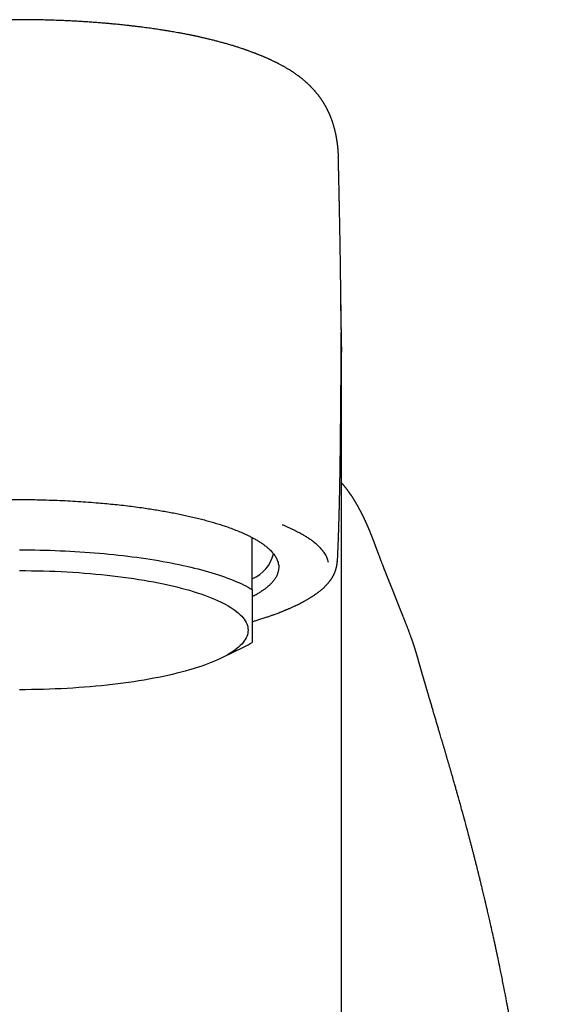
# Model space of a CAD drawing. Header units: millimetres. Extents: x 8 to 974, y 12 to 913.
# Tile 11 of 31: x 472 to 497, y 684 to 730. Entities that reach past the tile are written whole.
import ezdxf

# ---------------------------------------------------------------- set-up
doc = ezdxf.new("R2010")
doc.units = ezdxf.units.MM

msp = doc.modelspace()

# ---------------------------------------------------------------- linework, layer by layer
at = {"color": 7, "linetype": 'Continuous', "lineweight": 30}
for p, q in [((487.137, 715.782), (487.137, 715.767)), ((482.929, 703.413), (482.929, 705.866)), ((486.951, 704.722), (487.001, 705.841)), ((487.001, 705.864), (487.001, 705.841)), ((488.613, 705.843), (488.614, 705.839)), ((487.14, 639.74), (487.14, 701.929)), ((481.477, 700.18), (482.538, 700.703)), ((490.733, 700.233), (490.737, 700.221)), ((490.931, 699.542), (490.934, 699.534))]:
    msp.add_line(p, q, dxfattribs=at)
at = {"color": 7, "linetype": 'Continuous', "lineweight": 30, "flags": 128}
for points in [[(487.14, 701.929), (487.14, 703.489), (487.14, 705.377)], [(471.929, 705.29), (472.169, 705.289), (472.408, 705.287), (472.648, 705.284), (472.887, 705.28), (473.126, 705.274), (473.365, 705.267), (473.603, 705.259), (473.84, 705.25), (474.076, 705.239), (474.312, 705.228), (474.547, 705.215), (474.78, 705.2), (475.013, 705.185), (475.244, 705.168), (475.474, 705.15), (475.702, 705.131), (475.929, 705.111), (476.155, 705.09), (476.379, 705.067), (476.6, 705.043), (476.821, 705.018), (477.039, 704.992), (477.255, 704.965), (477.469, 704.937), (477.68, 704.907), (477.89, 704.877), (478.097, 704.845), (478.301, 704.813), (478.503, 704.779), (478.703, 704.744), (478.899, 704.708), (479.093, 704.672), (479.284, 704.634), (479.472, 704.595), (479.657, 704.555), (479.839, 704.514), (480.018, 704.473), (480.194, 704.43), (480.366, 704.387), (480.535, 704.342), (480.701, 704.297), (480.862, 704.251), (481.021, 704.204), (481.176, 704.156), (481.327, 704.108), (481.474, 704.058), (481.617, 704.008), (481.757, 703.957), (481.893, 703.906), (482.025, 703.854), (482.152, 703.801), (482.276, 703.747), (482.395, 703.693), (482.51, 703.638), (482.621, 703.583), (482.728, 703.527), (482.831, 703.47), (482.929, 703.413)], [(471.929, 704.308), (472.211, 704.307), (472.494, 704.305), (472.776, 704.3), (473.058, 704.293), (473.338, 704.284), (473.618, 704.274), (473.897, 704.261), (474.174, 704.247), (474.45, 704.231), (474.724, 704.213), (474.996, 704.193), (475.266, 704.171), (475.534, 704.147), (475.799, 704.122), (476.062, 704.094), (476.322, 704.065), (476.578, 704.034), (476.832, 704.002), (477.082, 703.967), (477.329, 703.931), (477.572, 703.894), (477.811, 703.854), (478.046, 703.814), (478.277, 703.771), (478.503, 703.727), (478.725, 703.681), (478.943, 703.634), (479.155, 703.586), (479.363, 703.536), (479.566, 703.484), (479.763, 703.432), (479.955, 703.377), (480.141, 703.322), (480.322, 703.265), (480.497, 703.208), (480.666, 703.149), (480.829, 703.088), (480.986, 703.027), (481.137, 702.965), (481.282, 702.902), (481.42, 702.837), (481.552, 702.772), (481.677, 702.706), (481.795, 702.639), (481.907, 702.572), (482.011, 702.503), (482.109, 702.434), (482.2, 702.364), (482.284, 702.294), (482.361, 702.223), (482.43, 702.152), (482.493, 702.08), (482.548, 702.008), (482.596, 701.935), (482.636, 701.862), (482.67, 701.789), (482.695, 701.716), (482.714, 701.642), (482.725, 701.569), (482.729, 701.495), (482.725, 701.421), (482.714, 701.348), (482.695, 701.274), (482.67, 701.201), (482.636, 701.128), (482.596, 701.055), (482.548, 700.982), (482.493, 700.91), (482.43, 700.838), (482.361, 700.767), (482.284, 700.696), (482.2, 700.626), (482.109, 700.556), (482.011, 700.487), (481.907, 700.418), (481.795, 700.351), (481.677, 700.284), (481.552, 700.218), (481.42, 700.152), (481.282, 700.088), (481.137, 700.025), (480.986, 699.963), (480.829, 699.901), (480.666, 699.841), (480.497, 699.782), (480.322, 699.724), (480.141, 699.668), (479.955, 699.612), (479.763, 699.558), (479.566, 699.506), (479.363, 699.454), (479.155, 699.404), (478.943, 699.356), (478.725, 699.308), (478.503, 699.263), (478.277, 699.219), (478.046, 699.176), (477.811, 699.135), (477.572, 699.096), (477.329, 699.058), (477.082, 699.022), (476.832, 698.988), (476.578, 698.956), (476.322, 698.925), (476.062, 698.896), (475.799, 698.868), (475.534, 698.843), (475.266, 698.819), (474.996, 698.797), (474.724, 698.777), (474.45, 698.759), (474.174, 698.743), (473.897, 698.729), (473.618, 698.716), (473.338, 698.706), (473.058, 698.697), (472.776, 698.69), (472.494, 698.685), (472.211, 698.682), (471.929, 698.681)]]:
    msp.add_lwpolyline(points, dxfattribs=at)
at = {"color": 7, "linetype": 'Continuous', "lineweight": 30}
for centre, radius, start, end in [((482.25, 705.496), 1.721, 293.2284, 346.974), ((480.097, 705.681), 5.544, 296.118, 300.7146)]:
    msp.add_arc(centre, radius, start, end, dxfattribs=at)
for points, knots in [([(483.292, 728.656), (483.281, 728.661), (483.253, 728.672), (483.212, 728.689), (483.169, 728.706), (483.135, 728.72), (483.109, 728.73), (483.089, 728.738), (483.073, 728.744), (483.057, 728.75), (483.04, 728.757), (483.021, 728.764), (483, 728.772), (482.968, 728.784), (482.923, 728.801), (482.864, 728.823), (482.807, 728.844), (482.755, 728.863), (482.713, 728.878), (482.678, 728.891), (482.646, 728.902), (482.612, 728.914), (482.573, 728.927), (482.519, 728.946), (482.451, 728.969), (482.372, 728.996), (482.294, 729.021), (482.221, 729.045), (482.15, 729.067), (482.079, 729.089), (481.998, 729.114), (481.908, 729.141), (481.813, 729.169), (481.721, 729.196), (481.632, 729.221), (481.546, 729.245), (481.459, 729.269), (481.369, 729.294), (481.276, 729.318), (481.182, 729.343), (481.091, 729.366), (481.003, 729.388), (480.921, 729.408), (480.84, 729.427), (480.757, 729.447), (480.669, 729.468), (480.584, 729.487), (480.504, 729.505), (480.43, 729.522), (480.356, 729.538), (480.288, 729.553), (480.232, 729.564), (480.191, 729.573), (480.157, 729.58), (480.124, 729.587), (480.082, 729.596), (480.03, 729.606), (479.969, 729.619), (479.902, 729.632), (479.796, 729.653), (479.656, 729.68), (479.49, 729.711), (479.341, 729.738), (479.207, 729.761), (479.085, 729.782), (478.973, 729.801), (478.871, 729.817), (478.773, 729.833), (478.671, 729.849), (478.558, 729.866), (478.435, 729.885), (478.306, 729.904), (478.171, 729.923), (478.03, 729.943), (477.885, 729.962), (477.75, 729.98), (477.632, 729.995), (477.535, 730.007), (477.451, 730.017), (477.375, 730.026), (477.307, 730.034), (477.247, 730.041), (477.194, 730.047), (477.143, 730.053), (477.093, 730.059), (477.018, 730.067), (476.917, 730.078), (476.785, 730.092), (476.641, 730.107), (476.483, 730.123), (476.307, 730.139), (476.118, 730.157), (475.914, 730.174), (475.698, 730.192), (475.464, 730.21), (475.214, 730.228), (474.963, 730.244), (474.712, 730.259), (474.464, 730.273), (474.204, 730.286), (473.931, 730.298), (473.647, 730.309), (473.356, 730.318), (473.064, 730.326), (472.776, 730.332), (472.493, 730.336), (472.216, 730.339), (471.912, 730.34), (471.585, 730.338), (471.235, 730.335), (470.898, 730.329), (470.574, 730.321), (470.262, 730.311), (469.964, 730.3), (469.67, 730.287), (469.381, 730.272), (469.098, 730.256), (468.83, 730.24), (468.572, 730.222), (468.301, 730.203), (468.013, 730.18), (467.705, 730.153), (467.464, 730.131), (467.291, 730.114), (467.185, 730.103), (467.079, 730.092), (466.976, 730.082), (466.881, 730.071), (466.798, 730.062), (466.736, 730.055), (466.692, 730.05), (466.663, 730.047), (466.639, 730.044), (466.618, 730.042), (466.6, 730.04), (466.578, 730.037), (466.548, 730.034), (466.506, 730.029), (466.451, 730.022), (466.384, 730.014), (466.308, 730.005), (466.195, 729.991), (466.053, 729.972), (465.886, 729.95), (465.728, 729.928), (465.601, 729.91), (465.5, 729.896), (465.423, 729.884), (465.345, 729.873), (465.266, 729.861), (465.188, 729.849), (465.112, 729.837), (465.047, 729.826), (464.997, 729.818), (464.961, 729.812), (464.932, 729.808), (464.903, 729.803), (464.87, 729.797), (464.826, 729.79), (464.774, 729.781), (464.712, 729.771), (464.642, 729.759), (464.569, 729.746), (464.496, 729.733), (464.427, 729.721), (464.361, 729.709), (464.283, 729.694), (464.195, 729.678), (464.098, 729.659), (464.012, 729.642), (463.932, 729.627), (463.857, 729.612), (463.783, 729.596), (463.715, 729.582), (463.658, 729.57), (463.607, 729.56), (463.557, 729.549), (463.501, 729.537), (463.43, 729.521), (463.342, 729.502), (463.237, 729.478), (463.145, 729.457), (463.068, 729.438), (463.012, 729.425), (462.961, 729.413), (462.919, 729.402), (462.884, 729.394), (462.848, 729.385), (462.806, 729.374), (462.755, 729.362), (462.696, 729.347), (462.632, 729.33), (462.566, 729.313), (462.497, 729.295), (462.426, 729.276), (462.353, 729.256), (462.282, 729.236), (462.216, 729.217), (462.163, 729.202), (462.122, 729.19), (462.089, 729.181), (462.056, 729.171), (462.017, 729.16), (461.971, 729.146), (461.921, 729.131), (461.87, 729.116), (461.817, 729.1), (461.765, 729.084), (461.717, 729.069), (461.677, 729.056), (461.644, 729.045), (461.615, 729.036), (461.583, 729.026), (461.547, 729.014), (461.506, 729.001), (461.461, 728.986), (461.407, 728.968), (461.344, 728.946), (461.272, 728.922), (461.202, 728.897), (461.125, 728.87), (461.044, 728.84), (460.959, 728.809), (460.895, 728.785), (460.849, 728.767), (460.816, 728.754), (460.777, 728.739), (460.731, 728.721), (460.678, 728.7), (460.624, 728.678), (460.588, 728.664), (460.571, 728.657)], [0, 0, 0, 0, 0.002332, 0.005753, 0.008624, 0.010944, 0.012597, 0.013784, 0.014617, 0.015519, 0.016533, 0.017658, 0.018894, 0.020241, 0.023323, 0.02673, 0.030462, 0.033296, 0.035672, 0.037584, 0.039246, 0.041166, 0.043368, 0.04583, 0.050292, 0.054712, 0.059039, 0.063066, 0.066776, 0.070569, 0.074684, 0.079794, 0.084826, 0.089736, 0.094388, 0.098712, 0.103139, 0.107717, 0.112539, 0.117268, 0.121887, 0.126271, 0.130232, 0.134106, 0.138119, 0.142323, 0.146982, 0.1503, 0.15383, 0.157543, 0.160836, 0.163466, 0.165435, 0.166655, 0.168139, 0.170089, 0.172504, 0.175384, 0.178596, 0.181755, 0.19004, 0.197738, 0.204216, 0.210143, 0.215507, 0.220378, 0.224985, 0.228834, 0.233241, 0.238205, 0.24351, 0.249008, 0.254768, 0.260725, 0.266878, 0.273141, 0.277632, 0.281622, 0.285113, 0.288104, 0.291015, 0.293417, 0.295553, 0.297535, 0.299601, 0.301757, 0.306673, 0.312004, 0.317753, 0.324095, 0.331136, 0.338876, 0.346814, 0.355373, 0.364552, 0.374352, 0.38477, 0.393925, 0.403509, 0.413522, 0.423964, 0.434834, 0.446132, 0.457161, 0.468135, 0.478862, 0.489343, 0.499579, 0.513277, 0.526513, 0.539288, 0.551602, 0.563456, 0.574849, 0.585783, 0.597277, 0.608214, 0.618593, 0.62847, 0.638375, 0.650351, 0.662554, 0.674985, 0.679222, 0.683486, 0.687775, 0.692076, 0.696004, 0.699389, 0.702229, 0.703582, 0.704764, 0.705776, 0.706616, 0.707286, 0.70805, 0.709226, 0.710996, 0.713265, 0.716033, 0.719296, 0.722703, 0.730052, 0.737046, 0.743686, 0.75001, 0.75329, 0.756601, 0.759942, 0.763313, 0.766715, 0.770142, 0.773189, 0.775146, 0.776718, 0.777905, 0.778975, 0.780448, 0.782339, 0.784646, 0.787371, 0.790514, 0.7939, 0.797154, 0.800262, 0.803224, 0.80604, 0.810822, 0.815115, 0.81932, 0.822669, 0.826139, 0.829715, 0.832955, 0.835645, 0.837795, 0.840082, 0.842718, 0.845704, 0.850214, 0.855244, 0.86078, 0.863565, 0.866447, 0.869007, 0.871063, 0.872614, 0.874272, 0.876348, 0.878881, 0.881871, 0.885175, 0.88851, 0.891869, 0.895593, 0.899346, 0.903128, 0.906628, 0.909532, 0.911498, 0.913053, 0.914684, 0.916748, 0.919243, 0.92198, 0.924673, 0.927474, 0.930384, 0.933094, 0.935277, 0.936976, 0.938426, 0.940138, 0.942121, 0.944375, 0.946887, 0.949549, 0.95341, 0.957504, 0.961646, 0.965373, 0.970589, 0.975621, 0.980163, 0.981754, 0.983718, 0.986189, 0.989166, 0.992651, 0.996646, 1, 1, 1, 1]), ([(487.004, 723.825), (487.004, 723.836), (487.003, 723.857), (487.002, 723.885), (487.002, 723.909), (487.001, 723.929), (486.999, 723.965), (486.997, 724.017), (486.992, 724.086), (486.988, 724.142), (486.985, 724.19), (486.981, 724.232), (486.977, 724.28), (486.972, 724.328), (486.967, 724.374), (486.962, 724.414), (486.958, 724.451), (486.954, 724.483), (486.95, 724.511), (486.946, 724.537), (486.943, 724.564), (486.938, 724.592), (486.934, 724.621), (486.929, 724.651), (486.924, 724.681), (486.919, 724.712), (486.914, 724.743), (486.909, 724.772), (486.904, 724.799), (486.899, 724.823), (486.895, 724.843), (486.891, 724.863), (486.888, 724.882), (486.884, 724.902), (486.879, 724.924), (486.873, 724.951), (486.867, 724.982), (486.858, 725.02), (486.848, 725.064), (486.836, 725.113), (486.824, 725.162), (486.811, 725.212), (486.797, 725.26), (486.784, 725.306), (486.772, 725.35), (486.758, 725.396), (486.744, 725.44), (486.731, 725.48), (486.719, 725.516), (486.706, 725.552), (486.693, 725.591), (486.676, 725.636), (486.658, 725.683), (486.641, 725.728), (486.626, 725.764), (486.614, 725.794), (486.602, 725.821), (486.592, 725.846), (486.581, 725.872), (486.568, 725.901), (486.553, 725.935), (486.536, 725.97), (486.52, 726.003), (486.507, 726.031), (486.496, 726.053), (486.486, 726.073), (486.476, 726.094), (486.463, 726.12), (486.446, 726.151), (486.427, 726.187), (486.408, 726.222), (486.391, 726.253), (486.375, 726.28), (486.362, 726.303), (486.349, 726.326), (486.333, 726.353), (486.314, 726.384), (486.293, 726.419), (486.271, 726.453), (486.251, 726.484), (486.233, 726.512), (486.216, 726.538), (486.197, 726.566), (486.177, 726.595), (486.155, 726.626), (486.133, 726.657), (486.115, 726.682), (486.1, 726.703), (486.085, 726.722), (486.069, 726.743), (486.05, 726.769), (486.025, 726.801), (485.997, 726.836), (485.969, 726.871), (485.944, 726.901), (485.923, 726.926), (485.904, 726.948), (485.883, 726.973), (485.857, 727.003), (485.825, 727.038), (485.791, 727.075), (485.762, 727.107), (485.736, 727.133), (485.713, 727.157), (485.692, 727.179), (485.668, 727.203), (485.641, 727.23), (485.609, 727.261), (485.576, 727.292), (485.547, 727.32), (485.517, 727.348), (485.483, 727.378), (485.441, 727.415), (485.393, 727.457), (485.339, 727.502), (485.282, 727.549), (485.226, 727.593), (485.166, 727.639), (485.105, 727.685), (485.04, 727.732), (484.973, 727.779), (484.905, 727.826), (484.836, 727.872), (484.766, 727.918), (484.696, 727.962), (484.63, 728.002), (484.569, 728.039), (484.51, 728.073), (484.453, 728.106), (484.399, 728.136), (484.347, 728.165), (484.29, 728.196), (484.229, 728.229), (484.17, 728.26), (484.116, 728.287), (484.07, 728.31), (484.024, 728.333), (483.975, 728.357), (483.92, 728.384), (483.863, 728.41), (483.812, 728.434), (483.769, 728.454), (483.728, 728.472), (483.684, 728.492), (483.636, 728.514), (483.583, 728.537), (483.537, 728.556), (483.496, 728.574), (483.457, 728.59), (483.409, 728.609), (483.354, 728.632), (483.313, 728.648), (483.292, 728.657)], [0, 0, 0, 0, 0.00677, 0.012937, 0.01806, 0.022146, 0.025799, 0.042396, 0.056419, 0.070593, 0.078257, 0.086967, 0.096785, 0.107745, 0.116453, 0.124782, 0.132414, 0.138751, 0.144023, 0.149237, 0.154601, 0.160226, 0.166911, 0.171953, 0.177495, 0.183433, 0.189754, 0.195694, 0.200709, 0.205499, 0.209294, 0.213048, 0.216817, 0.220599, 0.224654, 0.229809, 0.236095, 0.24257, 0.252215, 0.261207, 0.270092, 0.279025, 0.288007, 0.295116, 0.30257, 0.310338, 0.317878, 0.324379, 0.330034, 0.335599, 0.341611, 0.348685, 0.357254, 0.363794, 0.369633, 0.37422, 0.378229, 0.382253, 0.385817, 0.39035, 0.395729, 0.401425, 0.406831, 0.411006, 0.41416, 0.417194, 0.420342, 0.424052, 0.429093, 0.434984, 0.440661, 0.445652, 0.449645, 0.453104, 0.456627, 0.460531, 0.46553, 0.471275, 0.477067, 0.481797, 0.486069, 0.490464, 0.49458, 0.49933, 0.504658, 0.509966, 0.514091, 0.517108, 0.520419, 0.523724, 0.527655, 0.533174, 0.539676, 0.545712, 0.550829, 0.554913, 0.558745, 0.56266, 0.567554, 0.574707, 0.581427, 0.587183, 0.591897, 0.596051, 0.600211, 0.604013, 0.609265, 0.615593, 0.621712, 0.627145, 0.631424, 0.638145, 0.645124, 0.653738, 0.663553, 0.673609, 0.683671, 0.693298, 0.704709, 0.715806, 0.727374, 0.739471, 0.751174, 0.7634, 0.775857, 0.787371, 0.797085, 0.806869, 0.817504, 0.825787, 0.83408, 0.843681, 0.854111, 0.864548, 0.872911, 0.88018, 0.887228, 0.894969, 0.903773, 0.913956, 0.92169, 0.92815, 0.934222, 0.940467, 0.948579, 0.956637, 0.964878, 0.969528, 0.975382, 0.982425, 0.990638, 1, 1, 1, 1]), ([(486.999, 723.681), (486.999, 723.692), (486.998, 723.743), (486.996, 723.789), (486.994, 723.825)], [0, 0, 0, 0, 0.223126, 1, 1, 1, 1]), ([(487.128, 715.679), (487.128, 715.689), (487.128, 715.748), (487.127, 715.859), (487.126, 716.014), (487.125, 716.176), (487.124, 716.32), (487.123, 716.445), (487.122, 716.546), (487.121, 716.641), (487.12, 716.73), (487.12, 716.812), (487.119, 716.888), (487.118, 716.968), (487.117, 717.058), (487.116, 717.163), (487.115, 717.277), (487.114, 717.414), (487.112, 717.564), (487.11, 717.71), (487.109, 717.833), (487.108, 717.932), (487.106, 718.024), (487.105, 718.11), (487.104, 718.196), (487.103, 718.288), (487.102, 718.392), (487.1, 718.506), (487.099, 718.627), (487.097, 718.75), (487.095, 718.873), (487.093, 718.994), (487.091, 719.115), (487.09, 719.235), (487.088, 719.35), (487.086, 719.457), (487.085, 719.553), (487.083, 719.642), (487.081, 719.739), (487.08, 719.851), (487.077, 719.981), (487.075, 720.122), (487.072, 720.268), (487.069, 720.433), (487.066, 720.616), (487.062, 720.816), (487.058, 721.028), (487.054, 721.246), (487.049, 721.467), (487.045, 721.677), (487.041, 721.88), (487.036, 722.08), (487.032, 722.282), (487.028, 722.461), (487.024, 722.62), (487.021, 722.761), (487.018, 722.901), (487.015, 723.036), (487.012, 723.157), (487.01, 723.251), (487.008, 723.317), (487.007, 723.362), (487.006, 723.402), (487.005, 723.443), (487.004, 723.49), (487.002, 723.549), (487.001, 723.614), (486.999, 723.659), (486.999, 723.681)], [0, 0, 0, 0, 0.003755, 0.022013, 0.041494, 0.06169, 0.082208, 0.095398, 0.107966, 0.119896, 0.130959, 0.141071, 0.150227, 0.159556, 0.170731, 0.183959, 0.198813, 0.213301, 0.234834, 0.254843, 0.268156, 0.280542, 0.291993, 0.302503, 0.312676, 0.324251, 0.337198, 0.351528, 0.367036, 0.382541, 0.39786, 0.41299, 0.427931, 0.443372, 0.457955, 0.471259, 0.483278, 0.494017, 0.504941, 0.519615, 0.536007, 0.553964, 0.572388, 0.59108, 0.615965, 0.641317, 0.666357, 0.695751, 0.723296, 0.749362, 0.774696, 0.799539, 0.824744, 0.850556, 0.866778, 0.884428, 0.903516, 0.919531, 0.935145, 0.948728, 0.954753, 0.960264, 0.965259, 0.969853, 0.975644, 0.983151, 0.991807, 1, 1, 1, 1]), ([(487.137, 715.782), (487.137, 715.801), (487.136, 715.852), (487.135, 715.931), (487.134, 716.02), (487.133, 716.105), (487.132, 716.177), (487.131, 716.241), (487.13, 716.299), (487.13, 716.363), (487.129, 716.426), (487.128, 716.482), (487.127, 716.529), (487.127, 716.569), (487.126, 716.609), (487.125, 716.655), (487.124, 716.711), (487.123, 716.776), (487.122, 716.844), (487.121, 716.915), (487.12, 716.986), (487.119, 717.055), (487.118, 717.12), (487.117, 717.186), (487.116, 717.239), (487.115, 717.27), (487.115, 717.278)], [0, 0, 0, 0, 0.03755, 0.101775, 0.159389, 0.213576, 0.27091, 0.303729, 0.342234, 0.386427, 0.430672, 0.467714, 0.498406, 0.525217, 0.548291, 0.578623, 0.616682, 0.661522, 0.707289, 0.752831, 0.805216, 0.849474, 0.891936, 0.936013, 0.982776, 1, 1, 1, 1]), ([(487.003, 705.864), (487.004, 705.889), (487.007, 705.984), (487.012, 706.142), (487.019, 706.335), (487.024, 706.514), (487.029, 706.678), (487.033, 706.827), (487.037, 706.959), (487.04, 707.077), (487.043, 707.182), (487.045, 707.276), (487.047, 707.363), (487.049, 707.447), (487.051, 707.527), (487.053, 707.601), (487.054, 707.67), (487.056, 707.739), (487.058, 707.813), (487.059, 707.896), (487.062, 708.026), (487.065, 708.194), (487.069, 708.393), (487.073, 708.582), (487.076, 708.765), (487.079, 708.948), (487.082, 709.139), (487.084, 709.296), (487.086, 709.414), (487.087, 709.488), (487.088, 709.555), (487.088, 709.614), (487.089, 709.67), (487.09, 709.733), (487.091, 709.81), (487.092, 709.898), (487.093, 709.989), (487.094, 710.072), (487.095, 710.14), (487.095, 710.193), (487.096, 710.243), (487.097, 710.294), (487.097, 710.355), (487.098, 710.429), (487.099, 710.517), (487.1, 710.61), (487.101, 710.706), (487.102, 710.801), (487.103, 710.893), (487.104, 710.98), (487.104, 711.06), (487.105, 711.131), (487.106, 711.201), (487.106, 711.275), (487.107, 711.36), (487.108, 711.452), (487.109, 711.543), (487.11, 711.638), (487.111, 711.738), (487.112, 711.849), (487.113, 711.962), (487.113, 712.061), (487.114, 712.147), (487.115, 712.218), (487.115, 712.288), (487.116, 712.353), (487.116, 712.419), (487.117, 712.495), (487.118, 712.588), (487.119, 712.689), (487.12, 712.788), (487.12, 712.885), (487.121, 712.967), (487.121, 713.036), (487.122, 713.088), (487.122, 713.135), (487.123, 713.178), (487.123, 713.222), (487.123, 713.27), (487.124, 713.323), (487.124, 713.375), (487.124, 713.423), (487.125, 713.465), (487.125, 713.508), (487.125, 713.557), (487.126, 713.615), (487.126, 713.676), (487.126, 713.735), (487.127, 713.79), (487.127, 713.842), (487.127, 713.896), (487.128, 713.952), (487.128, 714.007), (487.128, 714.059), (487.128, 714.104), (487.129, 714.145), (487.129, 714.184), (487.129, 714.224), (487.129, 714.267), (487.129, 714.316), (487.13, 714.368), (487.13, 714.429), (487.13, 714.494), (487.13, 714.56), (487.13, 714.622), (487.13, 714.684), (487.13, 714.746), (487.13, 714.803), (487.13, 714.853), (487.13, 714.897), (487.13, 714.943), (487.13, 714.993), (487.13, 715.042), (487.13, 715.086), (487.13, 715.126), (487.13, 715.166), (487.13, 715.206), (487.13, 715.245), (487.13, 715.278), (487.13, 715.308), (487.13, 715.332), (487.129, 715.353), (487.129, 715.375), (487.129, 715.401), (487.129, 715.43), (487.129, 715.458), (487.129, 715.483), (487.129, 715.501), (487.129, 715.514), (487.129, 715.524), (487.128, 715.539), (487.128, 715.551), (487.128, 715.557)], [0, 0, 0, 0, 0.006748, 0.025021, 0.042095, 0.057965, 0.072629, 0.086082, 0.097655, 0.108147, 0.117556, 0.125881, 0.133294, 0.141011, 0.148165, 0.154757, 0.160787, 0.166795, 0.173268, 0.180558, 0.188987, 0.207856, 0.225646, 0.242554, 0.25866, 0.274789, 0.292014, 0.310436, 0.317264, 0.324113, 0.330362, 0.335643, 0.340181, 0.345455, 0.352938, 0.361079, 0.369529, 0.378002, 0.383709, 0.388302, 0.392624, 0.397303, 0.402347, 0.409654, 0.417805, 0.426546, 0.435451, 0.44449, 0.453109, 0.461287, 0.468843, 0.475428, 0.481407, 0.48849, 0.496453, 0.505492, 0.514557, 0.522633, 0.532695, 0.543624, 0.554656, 0.565708, 0.572861, 0.57999, 0.586993, 0.593699, 0.599542, 0.607088, 0.616905, 0.628115, 0.638456, 0.648391, 0.658932, 0.665089, 0.670842, 0.675954, 0.680426, 0.685102, 0.690652, 0.696685, 0.702999, 0.708567, 0.713358, 0.717494, 0.723417, 0.730421, 0.738126, 0.745282, 0.751793, 0.757964, 0.764723, 0.771709, 0.779001, 0.78556, 0.79129, 0.796453, 0.801545, 0.806503, 0.812204, 0.818682, 0.825938, 0.833346, 0.843464, 0.852498, 0.860803, 0.869528, 0.878749, 0.887724, 0.89414, 0.900343, 0.907108, 0.914531, 0.922285, 0.928958, 0.934564, 0.9402, 0.947264, 0.952621, 0.95807, 0.962686, 0.96645, 0.969394, 0.972713, 0.977012, 0.981578, 0.986305, 0.990367, 0.993758, 0.995201, 0.996579, 0.998323, 1, 1, 1, 1]), ([(487.127, 715.679), (487.128, 715.652), (487.128, 715.614), (487.128, 715.57), (487.128, 715.557)], [0, 0, 0, 0, 0.694601, 1, 1, 1, 1]), ([(487.14, 714.884), (487.14, 714.893), (487.141, 714.913), (487.141, 714.943), (487.141, 714.969), (487.141, 714.99), (487.141, 715.005), (487.141, 715.019), (487.141, 715.041), (487.141, 715.073), (487.141, 715.118), (487.14, 715.163), (487.14, 715.203), (487.14, 715.236), (487.14, 715.264), (487.14, 715.286), (487.14, 715.304), (487.14, 715.321), (487.14, 715.34), (487.14, 715.363), (487.14, 715.391), (487.14, 715.422), (487.139, 715.452), (487.139, 715.48), (487.139, 715.504), (487.139, 715.525), (487.139, 715.546), (487.139, 715.569), (487.138, 715.596), (487.138, 715.625), (487.138, 715.654), (487.138, 715.681), (487.137, 715.705), (487.137, 715.729), (487.137, 715.746), (487.137, 715.758), (487.137, 715.766), (487.137, 715.767)], [0, 0, 0, 0, 0.028544, 0.065918, 0.096842, 0.116609, 0.132387, 0.146309, 0.161487, 0.202785, 0.251366, 0.307244, 0.349037, 0.385611, 0.416955, 0.443062, 0.459944, 0.477723, 0.499016, 0.523828, 0.556932, 0.59452, 0.630688, 0.662876, 0.69108, 0.714896, 0.737352, 0.76479, 0.797528, 0.831897, 0.86816, 0.901231, 0.930956, 0.957328, 0.985572, 0.99776, 1, 1, 1, 1]), ([(487.139, 714.884), (487.139, 714.806), (487.14, 714.669), (487.133, 714.532), (487.13, 714.473)], [0, 0, 0, 0, 0.568965, 1, 1, 1, 1]), ([(487.14, 705.377), (487.14, 705.619), (487.14, 706.101), (487.14, 706.804), (487.14, 707.493), (487.14, 708.166), (487.14, 708.818), (487.14, 709.451), (487.14, 710.064), (487.14, 710.661), (487.14, 711.246), (487.14, 711.818), (487.14, 712.377), (487.14, 712.919), (487.14, 713.444), (487.14, 713.95), (487.14, 714.436), (487.14, 714.744), (487.14, 714.896)], [0, 0, 0, 0, 0.06281, 0.125623, 0.188439, 0.251257, 0.314075, 0.375773, 0.437471, 0.499168, 0.560866, 0.623823, 0.68678, 0.749737, 0.812694, 0.875652, 0.938611, 1, 1, 1, 1]), ([(488.616, 705.845), (488.613, 705.851), (488.606, 705.869), (488.596, 705.896), (488.584, 705.926), (488.573, 705.953), (488.563, 705.978), (488.555, 705.999), (488.547, 706.019), (488.54, 706.035), (488.535, 706.049), (488.53, 706.061), (488.525, 706.072), (488.521, 706.083), (488.516, 706.095), (488.511, 706.107), (488.506, 706.12), (488.498, 706.137), (488.489, 706.161), (488.477, 706.189), (488.465, 706.218), (488.454, 706.243), (488.445, 706.264), (488.438, 706.283), (488.43, 706.3), (488.423, 706.318), (488.414, 706.338), (488.404, 706.362), (488.392, 706.388), (488.38, 706.415), (488.368, 706.444), (488.355, 706.472), (488.343, 706.501), (488.33, 706.528), (488.318, 706.555), (488.307, 706.581), (488.295, 706.606), (488.284, 706.631), (488.272, 706.657), (488.259, 706.684), (488.247, 706.711), (488.234, 706.738), (488.222, 706.764), (488.21, 706.788), (488.2, 706.809), (488.192, 706.826), (488.185, 706.841), (488.177, 706.856), (488.17, 706.872), (488.161, 706.89), (488.152, 706.909), (488.142, 706.928), (488.132, 706.948), (488.123, 706.967), (488.114, 706.985), (488.105, 707.003), (488.097, 707.019), (488.089, 707.034), (488.082, 707.049), (488.075, 707.062), (488.068, 707.075), (488.062, 707.088), (488.054, 707.102), (488.046, 707.117), (488.038, 707.134), (488.028, 707.152), (488.018, 707.172), (488.007, 707.192), (487.996, 707.212), (487.986, 707.231), (487.977, 707.248), (487.968, 707.264), (487.96, 707.278), (487.953, 707.291), (487.946, 707.304), (487.939, 707.317), (487.931, 707.331), (487.923, 707.346), (487.914, 707.361), (487.905, 707.378), (487.895, 707.395), (487.886, 707.412), (487.876, 707.429), (487.867, 707.445), (487.858, 707.461), (487.85, 707.475), (487.843, 707.486), (487.837, 707.496), (487.832, 707.506), (487.826, 707.515), (487.819, 707.527), (487.811, 707.541), (487.801, 707.556), (487.791, 707.573), (487.781, 707.59), (487.771, 707.607), (487.757, 707.629), (487.741, 707.656), (487.721, 707.687), (487.703, 707.717), (487.685, 707.745), (487.667, 707.772), (487.65, 707.798), (487.635, 707.822), (487.62, 707.843), (487.607, 707.862), (487.595, 707.88), (487.585, 707.896), (487.575, 707.909), (487.567, 707.921), (487.558, 707.934), (487.548, 707.949), (487.537, 707.965), (487.524, 707.983), (487.51, 708.002), (487.497, 708.021), (487.482, 708.041), (487.467, 708.062), (487.452, 708.082), (487.437, 708.102), (487.423, 708.121), (487.409, 708.14), (487.397, 708.156), (487.386, 708.17), (487.376, 708.183), (487.365, 708.197), (487.353, 708.211), (487.342, 708.226), (487.33, 708.241), (487.318, 708.256), (487.306, 708.27), (487.295, 708.283), (487.287, 708.294), (487.28, 708.302), (487.274, 708.309), (487.268, 708.316), (487.262, 708.324), (487.255, 708.332), (487.247, 708.341), (487.238, 708.352), (487.227, 708.364), (487.216, 708.377), (487.205, 708.389), (487.195, 708.401), (487.186, 708.411), (487.177, 708.421), (487.169, 708.43), (487.161, 708.439), (487.152, 708.449), (487.145, 708.457), (487.141, 708.461), (487.14, 708.462)], [0, 0, 0, 0, 0.006055, 0.015739, 0.024682, 0.032883, 0.040216, 0.046833, 0.052735, 0.057922, 0.061949, 0.065406, 0.06869, 0.072115, 0.075682, 0.079391, 0.083241, 0.087233, 0.095643, 0.104619, 0.113641, 0.122019, 0.128147, 0.133874, 0.139202, 0.14418, 0.151014, 0.158506, 0.166654, 0.17546, 0.184883, 0.194175, 0.20305, 0.21233, 0.221106, 0.229376, 0.237594, 0.246315, 0.254682, 0.263466, 0.272667, 0.28214, 0.291049, 0.299263, 0.306779, 0.312197, 0.317189, 0.322305, 0.327925, 0.334048, 0.340675, 0.347806, 0.354459, 0.361383, 0.368002, 0.374236, 0.380083, 0.385545, 0.390622, 0.395312, 0.399849, 0.404599, 0.409773, 0.415369, 0.421388, 0.427831, 0.435326, 0.443207, 0.450724, 0.45774, 0.464254, 0.470164, 0.475591, 0.480534, 0.485512, 0.490366, 0.495606, 0.501231, 0.507243, 0.51364, 0.520423, 0.527274, 0.53369, 0.540351, 0.546458, 0.552011, 0.55701, 0.560549, 0.56409, 0.568055, 0.572443, 0.57822, 0.584598, 0.591554, 0.59863, 0.605645, 0.612599, 0.625974, 0.638965, 0.651418, 0.663332, 0.674754, 0.686055, 0.697318, 0.705964, 0.714508, 0.722515, 0.729915, 0.735304, 0.74057, 0.746266, 0.752412, 0.760212, 0.768634, 0.777619, 0.786429, 0.794848, 0.80528, 0.815041, 0.824337, 0.833416, 0.842278, 0.850939, 0.856442, 0.862596, 0.8694, 0.876854, 0.883689, 0.890993, 0.898713, 0.905937, 0.91233, 0.917892, 0.921679, 0.924955, 0.928196, 0.931783, 0.935717, 0.939996, 0.945589, 0.951681, 0.958236, 0.964561, 0.970389, 0.975627, 0.980384, 0.984661, 0.988459, 0.993403, 0.998861, 1, 1, 1, 1]), ([(460.929, 703.109), (460.877, 703.137), (460.774, 703.193), (460.632, 703.278), (460.498, 703.365), (460.374, 703.453), (460.258, 703.542), (460.158, 703.628), (460.072, 703.71), (460.001, 703.785), (459.936, 703.861), (459.879, 703.937), (459.828, 704.013), (459.785, 704.09), (459.745, 704.177), (459.71, 704.274), (459.687, 704.381), (459.677, 704.488), (459.681, 704.595), (459.699, 704.702), (459.733, 704.817), (459.787, 704.939), (459.865, 705.068), (459.964, 705.197), (460.083, 705.324), (460.215, 705.443), (460.356, 705.554), (460.501, 705.656), (460.659, 705.757), (460.831, 705.856), (461.016, 705.954), (461.204, 706.045), (461.392, 706.13), (461.576, 706.208), (461.77, 706.284), (461.971, 706.359), (462.181, 706.432), (462.4, 706.504), (462.632, 706.576), (462.878, 706.648), (463.139, 706.719), (463.408, 706.789), (463.685, 706.856), (463.97, 706.92), (464.259, 706.982), (464.585, 707.047), (464.949, 707.115), (465.36, 707.185), (465.782, 707.25), (466.174, 707.306), (466.534, 707.353), (466.858, 707.392), (467.187, 707.429), (467.519, 707.463), (467.856, 707.494), (468.201, 707.524), (468.531, 707.549), (468.844, 707.571), (469.133, 707.589), (469.425, 707.605), (469.718, 707.619), (470.012, 707.632), (470.308, 707.642), (470.642, 707.652), (471.016, 707.661), (471.428, 707.666), (471.84, 707.668), (472.252, 707.666), (472.664, 707.661), (473.107, 707.651), (473.579, 707.636), (474.078, 707.615), (474.574, 707.588), (475.065, 707.556), (475.525, 707.521), (475.952, 707.484), (476.348, 707.445), (476.738, 707.404), (477.122, 707.358), (477.501, 707.309), (477.853, 707.26), (478.18, 707.211), (478.481, 707.162), (478.777, 707.112), (479.067, 707.059), (479.351, 707.004), (479.63, 706.947), (479.909, 706.886), (480.187, 706.821), (480.464, 706.753), (480.732, 706.683), (480.992, 706.611), (481.244, 706.536), (481.483, 706.461), (481.736, 706.376), (482, 706.28), (482.273, 706.173), (482.529, 706.064), (482.686, 705.988), (482.765, 705.95)], [0, 0, 0, 0, 0.009328, 0.018723, 0.028119, 0.037524, 0.046945, 0.056796, 0.064633, 0.072461, 0.080285, 0.08811, 0.09594, 0.103781, 0.111636, 0.122474, 0.13329, 0.144094, 0.154901, 0.165721, 0.176567, 0.189847, 0.203096, 0.216336, 0.229589, 0.242879, 0.253949, 0.264995, 0.276029, 0.287064, 0.298114, 0.309192, 0.318484, 0.327758, 0.337021, 0.346282, 0.355547, 0.364825, 0.374124, 0.384111, 0.39408, 0.404038, 0.413997, 0.423966, 0.433954, 0.443522, 0.456452, 0.46937, 0.482297, 0.495253, 0.504672, 0.514075, 0.523471, 0.532867, 0.542271, 0.551693, 0.561544, 0.569381, 0.577209, 0.585033, 0.592858, 0.600688, 0.608528, 0.616384, 0.627222, 0.638037, 0.648842, 0.659648, 0.670468, 0.681314, 0.694595, 0.707844, 0.721084, 0.734337, 0.747627, 0.758697, 0.769742, 0.780776, 0.791812, 0.802862, 0.81394, 0.823232, 0.832506, 0.841769, 0.851029, 0.860295, 0.869573, 0.878872, 0.888859, 0.898827, 0.908786, 0.918745, 0.928714, 0.938702, 0.948271, 0.961203, 0.974121, 0.987047, 1, 1, 1, 1]), ([(484.344, 706.478), (484.39, 706.458), (484.483, 706.419), (484.616, 706.36), (484.744, 706.302), (484.867, 706.244), (484.984, 706.187), (485.095, 706.13), (485.205, 706.073), (485.332, 706.002), (485.475, 705.918), (485.623, 705.822), (485.757, 705.728), (485.866, 705.64), (485.958, 705.561), (486.035, 705.488), (486.107, 705.415), (486.174, 705.342), (486.235, 705.269), (486.291, 705.195), (486.348, 705.111), (486.404, 705.017), (486.454, 704.913), (486.493, 704.81), (486.51, 704.741), (486.519, 704.707)], [0, 0, 0, 0, 0.036984, 0.073307, 0.108975, 0.143997, 0.17838, 0.212133, 0.245264, 0.280868, 0.336674, 0.391384, 0.445056, 0.497748, 0.537827, 0.577862, 0.617866, 0.657854, 0.69784, 0.73784, 0.778382, 0.834138, 0.889633, 0.944906, 1, 1, 1, 1]), ([(482.765, 705.95), (482.82, 705.923), (482.929, 705.867), (483.082, 705.783), (483.226, 705.697), (483.36, 705.611), (483.484, 705.523), (483.6, 705.433), (483.7, 705.348), (483.785, 705.266), (483.857, 705.191), (483.921, 705.115), (483.979, 705.039), (484.029, 704.963), (484.072, 704.886), (484.113, 704.799), (484.147, 704.702), (484.171, 704.595), (484.181, 704.488), (484.177, 704.381), (484.159, 704.274), (484.125, 704.159), (484.071, 704.037), (483.992, 703.908), (483.894, 703.779), (483.774, 703.652), (483.642, 703.533), (483.502, 703.422), (483.357, 703.32), (483.198, 703.219), (483.055, 703.135), (482.961, 703.086), (482.929, 703.069)], [0, 0, 0, 0, 0.031169, 0.062283, 0.09337, 0.124455, 0.155567, 0.18673, 0.219321, 0.245249, 0.271147, 0.297033, 0.322921, 0.348827, 0.374767, 0.400756, 0.436614, 0.472397, 0.508143, 0.543895, 0.579693, 0.615577, 0.659515, 0.703348, 0.747151, 0.790999, 0.834968, 0.871593, 0.908137, 0.944642, 0.981153, 1, 1, 1, 1]), ([(490.736, 700.227), (490.732, 700.242), (490.722, 700.275), (490.709, 700.32), (490.697, 700.363), (490.686, 700.399), (490.676, 700.433), (490.668, 700.462), (490.66, 700.487), (490.653, 700.511), (490.645, 700.537), (490.637, 700.565), (490.627, 700.594), (490.618, 700.624), (490.609, 700.653), (490.601, 700.678), (490.594, 700.701), (490.587, 700.722), (490.581, 700.742), (490.573, 700.765), (490.564, 700.792), (490.554, 700.822), (490.544, 700.854), (490.532, 700.89), (490.519, 700.929), (490.504, 700.971), (490.49, 701.012), (490.476, 701.052), (490.463, 701.088), (490.451, 701.122), (490.436, 701.164), (490.417, 701.216), (490.394, 701.279), (490.371, 701.342), (490.347, 701.405), (490.322, 701.47), (490.297, 701.537), (490.271, 701.605), (490.244, 701.673), (490.219, 701.738), (490.195, 701.797), (490.175, 701.848), (490.158, 701.892), (490.14, 701.936), (490.122, 701.981), (490.104, 702.028), (490.085, 702.076), (490.069, 702.114), (490.058, 702.143), (490.05, 702.163), (490.043, 702.18), (490.036, 702.197), (490.029, 702.214), (490.021, 702.234), (490.012, 702.257), (490.001, 702.284), (489.99, 702.311), (489.979, 702.34), (489.968, 702.368), (489.957, 702.396), (489.946, 702.423), (489.934, 702.452), (489.922, 702.483), (489.91, 702.513), (489.899, 702.541), (489.889, 702.565), (489.881, 702.587), (489.873, 702.608), (489.865, 702.628), (489.856, 702.651), (489.845, 702.677), (489.834, 702.706), (489.822, 702.737), (489.81, 702.767), (489.799, 702.796), (489.789, 702.82), (489.782, 702.839), (489.777, 702.852), (489.772, 702.864), (489.768, 702.875), (489.763, 702.887), (489.757, 702.902), (489.75, 702.92), (489.742, 702.942), (489.733, 702.965), (489.724, 702.988), (489.715, 703.009), (489.708, 703.028), (489.702, 703.045), (489.695, 703.061), (489.689, 703.078), (489.681, 703.097), (489.673, 703.119), (489.663, 703.144), (489.653, 703.17), (489.642, 703.196), (489.633, 703.219), (489.625, 703.241), (489.616, 703.264), (489.606, 703.289), (489.594, 703.318), (489.582, 703.349), (489.569, 703.383), (489.554, 703.419), (489.538, 703.458), (489.524, 703.494), (489.511, 703.526), (489.499, 703.555), (489.488, 703.582), (489.477, 703.61), (489.466, 703.638), (489.454, 703.667), (489.443, 703.694), (489.432, 703.721), (489.421, 703.747), (489.411, 703.772), (489.401, 703.796), (489.391, 703.821), (489.381, 703.847), (489.37, 703.873), (489.36, 703.898), (489.35, 703.923), (489.341, 703.946), (489.332, 703.968), (489.324, 703.988), (489.316, 704.007), (489.309, 704.026), (489.302, 704.044), (489.295, 704.061), (489.288, 704.078), (489.281, 704.097), (489.273, 704.116), (489.265, 704.135), (489.258, 704.154), (489.25, 704.174), (489.242, 704.195), (489.233, 704.217), (489.223, 704.242), (489.213, 704.267), (489.203, 704.294), (489.192, 704.32), (489.183, 704.346), (489.173, 704.37), (489.164, 704.394), (489.154, 704.42), (489.144, 704.446), (489.134, 704.472), (489.123, 704.499), (489.11, 704.533), (489.094, 704.575), (489.075, 704.624), (489.057, 704.672), (489.039, 704.72), (489.024, 704.76), (489.011, 704.793), (489.001, 704.818), (488.992, 704.843), (488.983, 704.868), (488.973, 704.892), (488.963, 704.92), (488.951, 704.952), (488.938, 704.988), (488.923, 705.027), (488.909, 705.063), (488.897, 705.096), (488.886, 705.126), (488.875, 705.155), (488.865, 705.182), (488.855, 705.208), (488.845, 705.234), (488.836, 705.259), (488.827, 705.284), (488.818, 705.307), (488.809, 705.332), (488.798, 705.36), (488.787, 705.391), (488.775, 705.423), (488.764, 705.45), (488.756, 705.472), (488.75, 705.488), (488.744, 705.504), (488.738, 705.519), (488.732, 705.534), (488.726, 705.551), (488.719, 705.569), (488.712, 705.589), (488.703, 705.612), (488.693, 705.637), (488.683, 705.665), (488.671, 705.694), (488.66, 705.725), (488.647, 705.758), (488.634, 705.792), (488.623, 705.82), (488.617, 705.836), (488.615, 705.84)], [0, 0, 0, 0, 0.004736, 0.010201, 0.015446, 0.020398, 0.024882, 0.028894, 0.031771, 0.034882, 0.038329, 0.042112, 0.04623, 0.050488, 0.054395, 0.057929, 0.061089, 0.063877, 0.066652, 0.069697, 0.073634, 0.077946, 0.082528, 0.087139, 0.093159, 0.099214, 0.10524, 0.110927, 0.116234, 0.121161, 0.125845, 0.134723, 0.144003, 0.153534, 0.163014, 0.172802, 0.183003, 0.193599, 0.204146, 0.214458, 0.224433, 0.23182, 0.238798, 0.245694, 0.252984, 0.260673, 0.268491, 0.276082, 0.279513, 0.282711, 0.285647, 0.288323, 0.291046, 0.294108, 0.298152, 0.302666, 0.30743, 0.311946, 0.316971, 0.321617, 0.326107, 0.330956, 0.336184, 0.34179, 0.346487, 0.350718, 0.354485, 0.357803, 0.361281, 0.365225, 0.369633, 0.374967, 0.380302, 0.385508, 0.390584, 0.395469, 0.398058, 0.400367, 0.402397, 0.404174, 0.406163, 0.408533, 0.411814, 0.415624, 0.419833, 0.423762, 0.427385, 0.430616, 0.433456, 0.436028, 0.438871, 0.44205, 0.445564, 0.450089, 0.454778, 0.459118, 0.463098, 0.46672, 0.470124, 0.474546, 0.479478, 0.484663, 0.489641, 0.496564, 0.503065, 0.509231, 0.515082, 0.519594, 0.524075, 0.528919, 0.534344, 0.539103, 0.544058, 0.548882, 0.553568, 0.558114, 0.562444, 0.566869, 0.571649, 0.576784, 0.581419, 0.586112, 0.590519, 0.594636, 0.598462, 0.601998, 0.605791, 0.609189, 0.612438, 0.615657, 0.619449, 0.623197, 0.626901, 0.630562, 0.634433, 0.63871, 0.643172, 0.648004, 0.653206, 0.658694, 0.664018, 0.669112, 0.673977, 0.678612, 0.684114, 0.689395, 0.694766, 0.700239, 0.705813, 0.715963, 0.726161, 0.736385, 0.746576, 0.756408, 0.762056, 0.76756, 0.772921, 0.778139, 0.783382, 0.789056, 0.796322, 0.804213, 0.812729, 0.821872, 0.828314, 0.835007, 0.841513, 0.847689, 0.853534, 0.859048, 0.865122, 0.870736, 0.875889, 0.880915, 0.887633, 0.894711, 0.902148, 0.909664, 0.913477, 0.917203, 0.920843, 0.924397, 0.927865, 0.931506, 0.935712, 0.940487, 0.945831, 0.951744, 0.958226, 0.965278, 0.972449, 0.980127, 0.988312, 0.997004, 1, 1, 1, 1]), ([(482.929, 701.899), (482.951, 701.905), (482.999, 701.919), (483.075, 701.942), (483.158, 701.967), (483.247, 701.994), (483.343, 702.024), (483.441, 702.056), (483.536, 702.087), (483.624, 702.116), (483.706, 702.144), (483.781, 702.17), (483.85, 702.194), (483.914, 702.217), (483.983, 702.242), (484.06, 702.271), (484.147, 702.303), (484.226, 702.334), (484.295, 702.361), (484.349, 702.382), (484.397, 702.402), (484.436, 702.418), (484.467, 702.43), (484.491, 702.44), (484.51, 702.448), (484.535, 702.458), (484.568, 702.473), (484.612, 702.491), (484.662, 702.512), (484.717, 702.537), (484.778, 702.564), (484.844, 702.594), (484.922, 702.629), (485.01, 702.671), (485.11, 702.72), (485.192, 702.761), (485.256, 702.794), (485.298, 702.816), (485.336, 702.837), (485.367, 702.853), (485.4, 702.872), (485.44, 702.893), (485.485, 702.919), (485.532, 702.946), (485.579, 702.973), (485.629, 703.003), (485.679, 703.034), (485.731, 703.067), (485.784, 703.101), (485.837, 703.136), (485.888, 703.17), (485.934, 703.202), (485.976, 703.232), (486.015, 703.261), (486.062, 703.296), (486.116, 703.338), (486.177, 703.387), (486.236, 703.437), (486.284, 703.479), (486.322, 703.514), (486.351, 703.542), (486.38, 703.57), (486.411, 703.602), (486.442, 703.634), (486.47, 703.664), (486.493, 703.69), (486.515, 703.715), (486.534, 703.738), (486.552, 703.76), (486.571, 703.784), (486.591, 703.81), (486.612, 703.839), (486.632, 703.867), (486.651, 703.893), (486.667, 703.917), (486.68, 703.938), (486.696, 703.962), (486.713, 703.99), (486.732, 704.023), (486.751, 704.058), (486.771, 704.095), (486.788, 704.131), (486.804, 704.163), (486.817, 704.193), (486.83, 704.225), (486.844, 704.26), (486.857, 704.295), (486.868, 704.326), (486.876, 704.353), (486.883, 704.376), (486.889, 704.395), (486.894, 704.414), (486.899, 704.434), (486.905, 704.458), (486.911, 704.484), (486.917, 704.508), (486.921, 704.529), (486.924, 704.545), (486.927, 704.561), (486.929, 704.579), (486.933, 704.601), (486.937, 704.629), (486.941, 704.663), (486.944, 704.702), (486.946, 704.73), (486.947, 704.745)], [0, 0, 0, 0, 0.009333, 0.019994, 0.031771, 0.044661, 0.058516, 0.073517, 0.087652, 0.100923, 0.113329, 0.124871, 0.135551, 0.145372, 0.155256, 0.168141, 0.182224, 0.197508, 0.207078, 0.216546, 0.224677, 0.231415, 0.23676, 0.24071, 0.243566, 0.246836, 0.253236, 0.261179, 0.269738, 0.279574, 0.290686, 0.302893, 0.315809, 0.333778, 0.352946, 0.373312, 0.382388, 0.391378, 0.399164, 0.405643, 0.410815, 0.420217, 0.430368, 0.440066, 0.450363, 0.461356, 0.473349, 0.484919, 0.497304, 0.510488, 0.523139, 0.534413, 0.544739, 0.554916, 0.564961, 0.581474, 0.598736, 0.615904, 0.631997, 0.641466, 0.650354, 0.659098, 0.669147, 0.680618, 0.689514, 0.697916, 0.705646, 0.712701, 0.719143, 0.726248, 0.734532, 0.74316, 0.75191, 0.759835, 0.766935, 0.773208, 0.778713, 0.788136, 0.797807, 0.807813, 0.818593, 0.829967, 0.838459, 0.846452, 0.85503, 0.864874, 0.875985, 0.88437, 0.891855, 0.898308, 0.903731, 0.90832, 0.913708, 0.920364, 0.928148, 0.935418, 0.940526, 0.945005, 0.948877, 0.953532, 0.9598, 0.967524, 0.976801, 0.987628, 1, 1, 1, 1]), ([(482.929, 703.413), (482.929, 703.364), (482.929, 703.238), (482.929, 703.042), (482.929, 702.826), (482.929, 702.62), (482.929, 702.424), (482.929, 702.239), (482.929, 702.065), (482.929, 701.904), (482.929, 701.753), (482.929, 701.613), (482.929, 701.484), (482.929, 701.369), (482.929, 701.274), (482.929, 701.197), (482.929, 701.133), (482.929, 701.078), (482.929, 701.03), (482.929, 700.99), (482.929, 700.957), (482.929, 700.932), (482.929, 700.92), (482.929, 700.914)], [0, 0, 0, 0, 0.032291, 0.083619, 0.134946, 0.186367, 0.237787, 0.289404, 0.341052, 0.392196, 0.443374, 0.49657, 0.549765, 0.603115, 0.656465, 0.699249, 0.742034, 0.784887, 0.82774, 0.870779, 0.913818, 0.956909, 1, 1, 1, 1]), ([(490.934, 699.534), (490.934, 699.534), (490.931, 699.543), (490.926, 699.56), (490.919, 699.584), (490.913, 699.606), (490.907, 699.627), (490.901, 699.648), (490.896, 699.666), (490.892, 699.68), (490.887, 699.697), (490.879, 699.724), (490.869, 699.762), (490.856, 699.806), (490.844, 699.847), (490.834, 699.884), (490.822, 699.925), (490.81, 699.967), (490.799, 700.006), (490.791, 700.034), (490.784, 700.059), (490.777, 700.087), (490.768, 700.118), (490.757, 700.155), (490.746, 700.195), (490.738, 700.222), (490.735, 700.233), (490.735, 700.233)], [0, 0, 0, 0, 0.001783, 0.031651, 0.065078, 0.112253, 0.164371, 0.212195, 0.255374, 0.285099, 0.316448, 0.352018, 0.413575, 0.472305, 0.522142, 0.561725, 0.605777, 0.669447, 0.712824, 0.745735, 0.776092, 0.810269, 0.848994, 0.894858, 0.95255, 0.999177, 1, 1, 1, 1]), ([(496.779, 666.281), (496.779, 666.286), (496.774, 666.514), (496.763, 666.966), (496.748, 667.529), (496.733, 667.983), (496.72, 668.328), (496.707, 668.673), (496.692, 669.02), (496.676, 669.369), (496.658, 669.726), (496.639, 670.095), (496.617, 670.478), (496.594, 670.875), (496.567, 671.285), (496.538, 671.71), (496.507, 672.148), (496.472, 672.601), (496.433, 673.083), (496.389, 673.596), (496.34, 674.142), (496.285, 674.704), (496.227, 675.283), (496.169, 675.817), (496.115, 676.299), (496.066, 676.718), (496.017, 677.126), (495.968, 677.521), (495.919, 677.902), (495.87, 678.268), (495.823, 678.62), (495.775, 678.961), (495.726, 679.309), (495.674, 679.664), (495.621, 680.023), (495.568, 680.365), (495.517, 680.691), (495.468, 681), (495.427, 681.253), (495.394, 681.453), (495.37, 681.601), (495.347, 681.738), (495.327, 681.859), (495.309, 681.964), (495.296, 682.037), (495.288, 682.084), (495.284, 682.108), (495.28, 682.131), (495.277, 682.152), (495.273, 682.171), (495.27, 682.189), (495.266, 682.211), (495.26, 682.249), (495.25, 682.304), (495.238, 682.377), (495.224, 682.456), (495.205, 682.564), (495.18, 682.706), (495.149, 682.881), (495.115, 683.066), (495.08, 683.262), (495.042, 683.465), (495.003, 683.675), (494.963, 683.89), (494.922, 684.106), (494.875, 684.35), (494.822, 684.62), (494.764, 684.913), (494.707, 685.198), (494.637, 685.541), (494.579, 685.82), (494.534, 686.037), (494.516, 686.123), (494.499, 686.203), (494.485, 686.268), (494.474, 686.319), (494.465, 686.36), (494.457, 686.4), (494.447, 686.447), (494.434, 686.505), (494.418, 686.579), (494.399, 686.667), (494.378, 686.766), (494.356, 686.868), (494.314, 687.058), (494.252, 687.336), (494.159, 687.752), (494.084, 688.079), (494.029, 688.315), (494.008, 688.405), (493.99, 688.483), (493.976, 688.541), (493.966, 688.582), (493.959, 688.613), (493.951, 688.649), (493.94, 688.695), (493.926, 688.752), (493.91, 688.819), (493.888, 688.914), (493.86, 689.029), (493.83, 689.156), (493.802, 689.27), (493.777, 689.372), (493.756, 689.462), (493.736, 689.543), (493.716, 689.622), (493.697, 689.7), (493.678, 689.78), (493.659, 689.854), (493.642, 689.922), (493.629, 689.977), (493.618, 690.02), (493.609, 690.056), (493.6, 690.094), (493.587, 690.144), (493.571, 690.21), (493.55, 690.291), (493.527, 690.382), (493.503, 690.477), (493.479, 690.571), (493.455, 690.665), (493.432, 690.755), (493.41, 690.843), (493.389, 690.926), (493.369, 691.001), (493.352, 691.065), (493.337, 691.125), (493.32, 691.19), (493.3, 691.267), (493.278, 691.351), (493.256, 691.436), (493.234, 691.518), (493.212, 691.602), (493.192, 691.679), (493.173, 691.751), (493.156, 691.816), (493.138, 691.884), (493.121, 691.948), (493.106, 692.003), (493.095, 692.043), (493.087, 692.075), (493.078, 692.107), (493.067, 692.149), (493.052, 692.202), (493.036, 692.265), (493.013, 692.348), (492.988, 692.442), (492.961, 692.542), (492.937, 692.627), (492.917, 692.701), (492.9, 692.766), (492.882, 692.83), (492.862, 692.904), (492.837, 692.993), (492.809, 693.095), (492.78, 693.201), (492.751, 693.305), (492.721, 693.413), (492.69, 693.523), (492.659, 693.634), (492.629, 693.739), (492.603, 693.831), (492.58, 693.915), (492.556, 693.998), (492.53, 694.09), (492.502, 694.189), (492.473, 694.293), (492.443, 694.396), (492.415, 694.495), (492.392, 694.572), (492.376, 694.629), (492.364, 694.671), (492.35, 694.719), (492.334, 694.774), (492.317, 694.833), (492.3, 694.893), (492.284, 694.95), (492.266, 695.011), (492.247, 695.075), (492.228, 695.141), (492.211, 695.2), (492.197, 695.249), (492.182, 695.298), (492.169, 695.343), (492.155, 695.393), (492.139, 695.445), (492.123, 695.501), (492.106, 695.56), (492.09, 695.616), (492.075, 695.666), (492.061, 695.712), (492.048, 695.757), (492.024, 695.841), (491.99, 695.955), (491.95, 696.089), (491.915, 696.209), (491.881, 696.323), (491.847, 696.44), (491.812, 696.557), (491.772, 696.693), (491.723, 696.856), (491.668, 697.041), (491.613, 697.228), (491.556, 697.419), (491.501, 697.604), (491.445, 697.793), (491.393, 697.969), (491.352, 698.107), (491.323, 698.205), (491.306, 698.262), (491.287, 698.325), (491.27, 698.384), (491.253, 698.439), (491.238, 698.492), (491.223, 698.544), (491.209, 698.589), (491.197, 698.631), (491.185, 698.671), (491.174, 698.708), (491.165, 698.74), (491.157, 698.766), (491.151, 698.788), (491.145, 698.81), (491.137, 698.834), (491.129, 698.862), (491.121, 698.89), (491.114, 698.913), (491.108, 698.934), (491.102, 698.956), (491.093, 698.984), (491.084, 699.015), (491.076, 699.045), (491.068, 699.072), (491.06, 699.097), (491.052, 699.125), (491.043, 699.158), (491.032, 699.196), (491.021, 699.234), (491.011, 699.268), (491.003, 699.295), (490.996, 699.318), (490.99, 699.338), (490.984, 699.359), (490.978, 699.381), (490.97, 699.408), (490.962, 699.436), (490.954, 699.463), (490.947, 699.487), (490.94, 699.512), (490.935, 699.53), (490.932, 699.541), (490.931, 699.542)], [0, 0, 0, 0, 0.000362, 0.019317, 0.038288, 0.047996, 0.057723, 0.06747, 0.077236, 0.087023, 0.097047, 0.107464, 0.118274, 0.129477, 0.141074, 0.153064, 0.165448, 0.178226, 0.191399, 0.206346, 0.22177, 0.237673, 0.254055, 0.270917, 0.283116, 0.295016, 0.306572, 0.317784, 0.328654, 0.338995, 0.349004, 0.358682, 0.368029, 0.378724, 0.38895, 0.398706, 0.407992, 0.416808, 0.425155, 0.429623, 0.433923, 0.43783, 0.441285, 0.444289, 0.446841, 0.447584, 0.448278, 0.448922, 0.449518, 0.450064, 0.450561, 0.451089, 0.451937, 0.453782, 0.455883, 0.458142, 0.46053, 0.465202, 0.470245, 0.475558, 0.481137, 0.486984, 0.492988, 0.499232, 0.505443, 0.511525, 0.520229, 0.528655, 0.536803, 0.544719, 0.55826, 0.560862, 0.563437, 0.565758, 0.567712, 0.569083, 0.570191, 0.571229, 0.572574, 0.574237, 0.576218, 0.57896, 0.581887, 0.584821, 0.58776, 0.598307, 0.608902, 0.623866, 0.62678, 0.629445, 0.631715, 0.633589, 0.634483, 0.635278, 0.636299, 0.637634, 0.639282, 0.641244, 0.643503, 0.647565, 0.651276, 0.654636, 0.657571, 0.660173, 0.662474, 0.664745, 0.667043, 0.669369, 0.671722, 0.67359, 0.675296, 0.676547, 0.677385, 0.678439, 0.67991, 0.681797, 0.684249, 0.687053, 0.689856, 0.692634, 0.695385, 0.69811, 0.700656, 0.703171, 0.705433, 0.707335, 0.708877, 0.71072, 0.713105, 0.715716, 0.71824, 0.720679, 0.723098, 0.72573, 0.727577, 0.729523, 0.73157, 0.733608, 0.735267, 0.736515, 0.737232, 0.738144, 0.739403, 0.74101, 0.742963, 0.745069, 0.748504, 0.751515, 0.754103, 0.756279, 0.758223, 0.759996, 0.762142, 0.764955, 0.768212, 0.771463, 0.774708, 0.777882, 0.781463, 0.784881, 0.788189, 0.791185, 0.793548, 0.796094, 0.798988, 0.802176, 0.805542, 0.808849, 0.812066, 0.814958, 0.816275, 0.817541, 0.819052, 0.820858, 0.822895, 0.824851, 0.826686, 0.8284, 0.83085, 0.833015, 0.8349, 0.836637, 0.837851, 0.839235, 0.840887, 0.842836, 0.844925, 0.846993, 0.848894, 0.850571, 0.852074, 0.853581, 0.855239, 0.860589, 0.865373, 0.869186, 0.873077, 0.87746, 0.881596, 0.88553, 0.892299, 0.899321, 0.906167, 0.91338, 0.921123, 0.927878, 0.934805, 0.942686, 0.944364, 0.946647, 0.949617, 0.952017, 0.953875, 0.956386, 0.958535, 0.960303, 0.961941, 0.963763, 0.965317, 0.966617, 0.967711, 0.968603, 0.969371, 0.970411, 0.97171, 0.972916, 0.973868, 0.974601, 0.975554, 0.976761, 0.97816, 0.979429, 0.980533, 0.981615, 0.982718, 0.984118, 0.985805, 0.987511, 0.988973, 0.990195, 0.991103, 0.991945, 0.992722, 0.993607, 0.994723, 0.995956, 0.997122, 0.997947, 0.998765, 0.99993, 1, 1, 1, 1])]:
    msp.add_open_spline(points, degree=3, knots=knots, dxfattribs=at)

doc.saveas('drawing.dxf')
